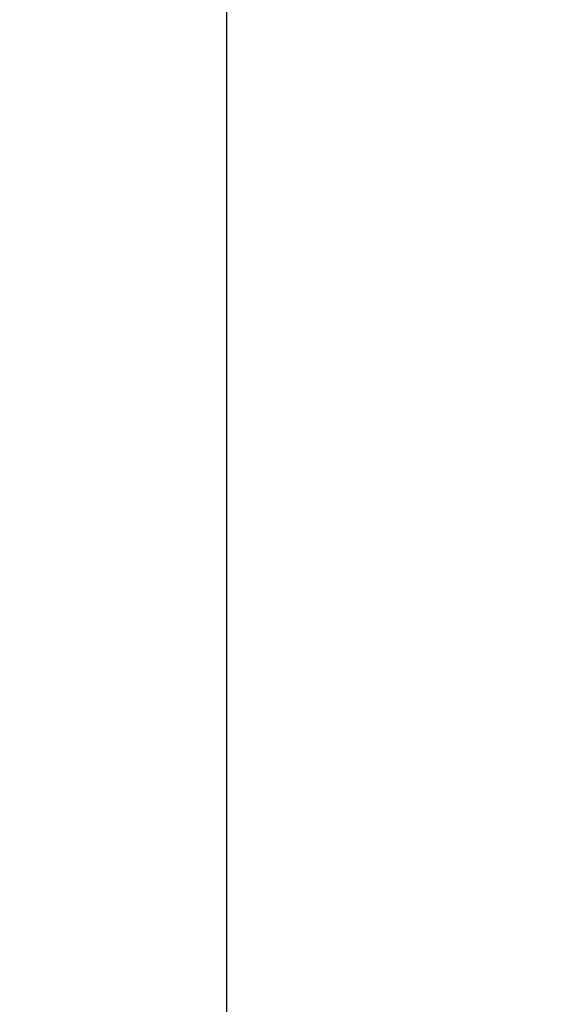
# Model space of a CAD drawing. Extents: x -57 to 121, y 40 to 458.
# Tile 58 of 60: x 112.43 to 115.01, y 52.86 to 57.62. Entities that reach past the tile are written whole.
import ezdxf

# ---------------------------------------------------------------- set-up
doc = ezdxf.new("R2010")
doc.units = 0
doc.header["$MEASUREMENT"] = 0
doc.header["$PDMODE"] = 2
doc.layers.get('DEFPOINTS').update_dxf_attribs({"linetype": 'CONTINUOUS'})
doc.layers.add('DIM', color=4, linetype='CONTINUOUS')
doc.layers.add('OUT', color=3, linetype='CONTINUOUS')
doc.styles.add('DIM-7', font='SIMPLEX.shx', dxfattribs={"width": 0.7, "bigfont": 'chineset.shx'})
doc.dimstyles.new('CNS', dxfattribs={"dimtxt": 3.5, "dimasz": 2.5, "dimexe": 1, "dimexo": 1.5, "dimgap": 0.09, "dimtad": 0, "dimdsep": 46, "dimtxsty": 'DIM-7', "dimcen": 0.09, "dimclrd": 1, "dimclre": 1, "dimclrt": 4, "dimadec": 0, "dimazin": 0, "dimtfac": 1, "dimtix": 1, "dimtmove": 2, "dimatfit": 3, "dimfxl": 1, "dimtvp": 0.971429, "dimtolj": 1, "dimarcsym": 0})

# ---------------------------------------------------------------- blocks, each defined once
blk = doc.blocks.new('*D0')
at = {"layer": 'DEFPOINTS', "color": 0, "transparency": 16777216}
for p in [(112.4266, 73.7797), (120.7683, 73.7797), (112.4266, 48.2797)]:
    blk.add_point(p, dxfattribs=at)
at = {"layer": 'DIM', "color": 7, "lineweight": -2, "transparency": 16777216}
for p, q in [((113.1766, 73.7797), (121.2683, 73.7797)), ((120.7683, 49.5297), (120.7683, 72.5297)), ((113.1766, 48.2797), (121.2683, 48.2797))]:
    blk.add_line(p, q, dxfattribs=at)
at = {"layer": 'DIM', "color": 7, "transparency": 16777216}
for points in [[(120.5599, 72.5297), (120.9766, 72.5297), (120.7683, 73.7797)], [(120.5599, 49.5297), (120.9766, 49.5297), (120.7683, 48.2797)]]:
    blk.add_solid(points, dxfattribs=at)
at = {"layer": 'DIM', "color": 7, "transparency": 16777216, "insert": (119.1433, 61.0297), "char_height": 1.75, "attachment_point": 5, "rotation": 90, "style": 'DIM-7'}
blk.add_mtext('\\A1;%%C25.5{\\H1.050000;\\S-0.04^ -0.08;}', dxfattribs=at)

msp = doc.modelspace()

# ---------------------------------------------------------------- linework, layer by layer
at = {"layer": 'OUT', "color": 7}
msp.add_line((113.4266, 72.7797), (113.4266, 49.2797), dxfattribs=at)

# ---------------------------------------------------------------- dimensions: what is measured, and where the dimension line sits
at = {"layer": 'DIM', "color": 7}
dim = msp.add_linear_dim(base=(120.7683, 73.7797), p1=(112.4266, 48.2797), p2=(112.4266, 73.7797), angle=90, text='%%C<>', dimstyle='CNS', override={"dimscale": 0.5, "dimgap": 0.8, "dimtad": 1, "dimclrd": 7, "dimclre": 7, "dimclrt": 7, "dimtol": 1, "dimtp": -0.04, "dimtm": 0.08, "dimtfac": 0.6, "dimtmove": 1}, dxfattribs=at)
dim.commit()
dim.dimension.update_dxf_attribs({"geometry": '*D0', "text_midpoint": (119.1433, 61.0297)})

doc.saveas('drawing.dxf')
